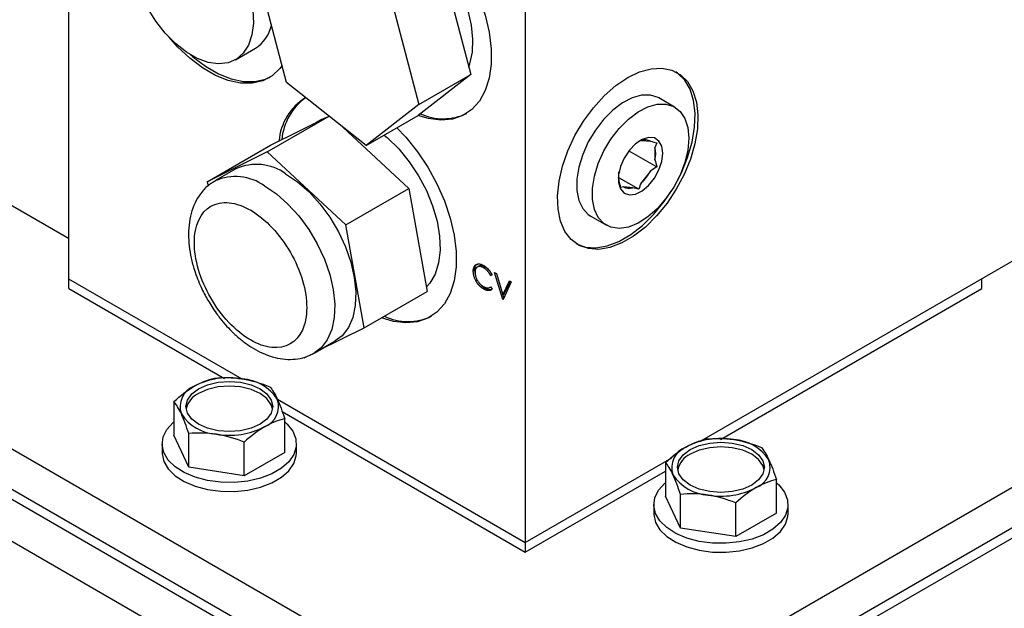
# Model space of a CAD drawing. Header units: inches. Extents: x 4 to 172, y 4 to 132.
# Tile 32 of 41: x 150.54 to 155.5, y 99.77 to 102.73. Entities that reach past the tile are written whole.
import ezdxf

# ---------------------------------------------------------------- set-up
doc = ezdxf.new("R2010")
doc.units = ezdxf.units.IN
doc.header["$LTSCALE"] = 16
doc.header["$MEASUREMENT"] = 0
doc.layers.add('TEXT', color=140, linetype='Continuous', lineweight=25)

msp = doc.modelspace()

# ---------------------------------------------------------------- linework, layer by layer
for p, q in [((153.1851, 99.0216), (165.2059, 105.9611)), ((165.2059, 105.757), (153.1851, 98.8175)), ((165.2059, 105.7059), (153.1851, 98.7665)), ((143.2856, 104.7365), (153.1851, 99.0216)), ((153.4503, 98.4014), (142.8437, 104.5245)), ((153.1851, 98.8175), (143.2856, 104.5323)), ((153.1851, 98.7665), (143.2856, 104.4813)), ((153.0833, 104.184), (153.0833, 100.1013)), ((150.7852, 103.4736), (150.7852, 101.6321)), ((150.7852, 103.4736), (150.7852, 101.428)), ((152.673, 102.9791), (152.8095, 102.456)), ((151.8814, 102.4167), (151.7449, 102.9398)), ((152.4113, 102.828), (152.5478, 102.3049)), ((151.6248, 102.5304), (151.7252, 102.5883)), ((152.8095, 102.456), (152.5445, 102.2503)), ((152.5478, 102.3049), (152.8095, 102.456)), ((152.2828, 102.0993), (151.8814, 102.4167)), ((152.5478, 102.3049), (152.2828, 102.0993)), ((153.8356, 102.2927), (153.7571, 102.3381)), ((151.7852, 102.0666), (152.0967, 102.2464)), ((151.8012, 102.0999), (152.0963, 102.2468)), ((152.052, 102.2266), (152.028, 102.2128)), ((152.2828, 102.0993), (152.5445, 102.2503)), ((152.1676, 102.1904), (152.498, 101.8827)), ((149.9311, 102.1252), (150.7852, 101.6321)), ((153.6682, 102.1242), (153.7146, 102.12)), ((151.483, 101.9162), (151.8012, 102.0999)), ((151.7852, 102.0666), (151.483, 101.9162)), ((152.1798, 101.699), (151.7852, 102.0666)), ((153.606, 102.0728), (153.7468, 101.9915)), ((153.7367, 102.0887), (153.7367, 102.0267)), ((151.6277, 101.9816), (151.5216, 101.9204)), ((153.5556, 101.9222), (153.5556, 101.9666)), ((153.7146, 101.97), (153.6682, 101.9122)), ((151.483, 101.9162), (151.487, 101.8942)), ((153.6563, 101.8789), (153.5556, 101.937)), ((152.1798, 101.699), (152.498, 101.8827)), ((152.498, 101.8827), (152.5905, 101.3647)), ((153.6241, 101.8867), (153.5777, 101.8909)), ((153.4136, 101.7431), (153.4921, 101.6978)), ((152.2723, 101.181), (152.1798, 101.699)), ((153.9632, 100.6093), (155.5582, 101.53)), ((152.8292, 101.4707), (152.8222, 101.4666)), ((152.8494, 101.4913), (152.8423, 101.4872)), ((152.874, 101.4836), (152.8811, 101.4877)), ((150.7852, 101.428), (151.6573, 100.9245)), ((150.7859, 101.379), (150.7859, 101.4276)), ((152.8345, 101.4194), (152.8416, 101.4235)), ((152.9094, 101.4445), (152.9165, 101.4485)), ((152.9171, 101.4468), (152.9094, 101.4445)), ((152.9165, 101.4485), (152.913, 101.4541)), ((152.9296, 101.4602), (152.9389, 101.4548)), ((152.9708, 101.3239), (152.9296, 101.4602)), ((152.9389, 101.4548), (152.9714, 101.3474)), ((152.9714, 101.3474), (153.0039, 101.4173)), ((153.0133, 101.4119), (152.9721, 101.3232)), ((152.9785, 101.3515), (153.008, 101.415)), ((153.0039, 101.4173), (153.0133, 101.4119)), ((155.3821, 101.379), (155.3821, 101.4284)), ((150.7859, 101.379), (151.5695, 100.9266)), ((152.2723, 101.181), (152.5905, 101.3647)), ((152.8747, 101.3765), (152.8818, 101.3806)), ((152.9054, 101.3842), (152.9095, 101.3866)), ((152.9094, 101.3868), (152.9171, 101.3756)), ((154.0672, 100.6199), (155.3821, 101.379)), ((152.9708, 101.3239), (152.973, 101.3252)), ((152.9721, 101.3232), (152.9708, 101.3239)), ((152.9714, 101.3474), (152.9785, 101.3515)), ((152.9765, 101.3327), (152.9719, 101.3477)), ((152.0455, 101.0682), (152.2723, 101.181)), ((152.0216, 101.0544), (152.1276, 101.1156)), ((151.9702, 101.0307), (151.9874, 101.0392)), ((151.836, 100.8214), (153.0833, 100.1013)), ((151.3153, 100.81), (151.3153, 100.6404)), ((151.8595, 100.7592), (153.084, 100.0523)), ((151.873, 100.5542), (151.873, 100.7237)), ((151.39, 100.4795), (151.3153, 100.6404)), ((151.39, 100.4795), (151.39, 100.649)), ((151.2561, 100.5973), (151.2561, 100.5524)), ((151.6688, 100.4363), (151.6688, 100.6059)), ((151.9321, 100.5524), (151.9321, 100.5973)), ((151.873, 100.5542), (151.6688, 100.4363)), ((153.0833, 100.1013), (153.8212, 100.5273)), ((151.6688, 100.4363), (151.39, 100.4795)), ((153.7902, 100.5039), (153.7902, 100.3343)), ((153.084, 100.0523), (153.7902, 100.46)), ((154.3478, 100.248), (154.3478, 100.4176)), ((153.8649, 100.1733), (153.7902, 100.3343)), ((153.8649, 100.1733), (153.8649, 100.3429)), ((153.731, 100.2911), (153.731, 100.2462)), ((154.1437, 100.1302), (154.1437, 100.2997)), ((154.407, 100.2462), (154.407, 100.2911)), ((154.3478, 100.248), (154.1437, 100.1302)), ((154.1437, 100.1302), (153.8649, 100.1733)), ((153.084, 100.1017), (153.084, 100.0523))]:
    msp.add_line(p, q)
at = {"flags": 128}
for points in [[(152.4646, 103.3246), (152.5315, 103.2801), (152.5969, 103.2251), (152.6594, 103.1608), (152.7175, 103.0885), (152.77, 103.0098), (152.8156, 102.9267), (152.8534, 102.8408), (152.8825, 102.7542), (152.9023, 102.6687), (152.9123, 102.5863), (152.9123, 102.5088), (152.9023, 102.438), (152.8825, 102.3753), (152.8534, 102.3223), (152.8156, 102.2801), (152.77, 102.2497), (152.7175, 102.2316), (152.6594, 102.2264), (152.5969, 102.2342), (152.5438, 102.2499)], [(152.7998, 102.4932), (152.8056, 102.5099), (152.8178, 102.5683), (152.8203, 102.6338), (152.8129, 102.7045), (152.7959, 102.7783), (152.7698, 102.8532), (152.7354, 102.9269), (152.6935, 102.9974), (152.6454, 103.0626), (152.5926, 103.1207), (152.5365, 103.17), (152.4787, 103.209)], [(151.7126, 102.7803), (151.7151, 102.7148), (151.7076, 102.6557), (151.6905, 102.6047), (151.6642, 102.5634), (151.6296, 102.5333), (151.5879, 102.5153), (151.5403, 102.5099), (151.4883, 102.5174), (151.4338, 102.5375), (151.3783, 102.5695), (151.3237, 102.6124), (151.2718, 102.6649), (151.2242, 102.7252), (151.1824, 102.7915)], [(151.8593, 102.5014), (151.8484, 102.4872), (151.809, 102.4503), (151.7622, 102.4253), (151.7091, 102.4128), (151.6509, 102.4131), (151.589, 102.4262), (151.5248, 102.4518), (151.4598, 102.4893), (151.3956, 102.5378), (151.3337, 102.5962), (151.2907, 102.6443)], [(151.3958, 102.5581), (151.4098, 102.546), (151.474, 102.4975), (151.5389, 102.46), (151.6031, 102.4344), (151.665, 102.4213), (151.7232, 102.421), (151.7764, 102.4334), (151.7993, 102.4437)], [(153.5995, 102.4407), (153.6592, 102.4693), (153.7173, 102.4853), (153.7719, 102.4884), (153.8216, 102.4783), (153.8649, 102.4554), (153.9005, 102.4203), (153.9275, 102.374), (153.9451, 102.3179), (153.9527, 102.2536), (153.9502, 102.183), (153.9375, 102.108), (153.9152, 102.0308), (153.8837, 101.9537), (153.8441, 101.8789), (153.7975, 101.8084), (153.7451, 101.7444), (153.6886, 101.6887), (153.6295, 101.6429), (153.5695, 101.6083), (153.5104, 101.5859), (153.4538, 101.5763), (153.4015, 101.5799), (153.3548, 101.5964), (153.3152, 101.6255), (153.2838, 101.6664), (153.2614, 101.7177), (153.2488, 101.7781), (153.2462, 101.8458), (153.2539, 101.9189), (153.2714, 101.9952), (153.2984, 102.0727), (153.3341, 102.1489), (153.3774, 102.2218), (153.427, 102.2893), (153.4817, 102.3494), (153.5397, 102.4003), (153.5995, 102.4407)], [(153.8508, 101.9241), (153.8696, 101.9619), (153.901, 102.039), (153.9234, 102.1162), (153.936, 102.1912), (153.9386, 102.2618), (153.931, 102.3261), (153.9134, 102.3822), (153.8864, 102.4284), (153.8507, 102.4635), (153.8423, 102.4693)], [(153.7571, 102.3381), (153.7527, 102.3405), (153.7138, 102.3528), (153.6697, 102.3523), (153.6221, 102.339), (153.573, 102.3136), (153.5245, 102.2769), (153.4784, 102.2306), (153.4367, 102.1765), (153.401, 102.1169), (153.373, 102.0541), (153.3536, 101.9907), (153.3437, 101.9294), (153.3437, 101.8727), (153.3536, 101.8228), (153.373, 101.7819), (153.401, 101.7515), (153.4136, 101.7431)], [(153.9067, 102.1355), (153.9017, 102.0761), (153.887, 102.0135), (153.8632, 101.9501), (153.8312, 101.8886), (153.7923, 101.8314), (153.7482, 101.7809), (153.7006, 101.7392), (153.6515, 101.708), (153.6029, 101.6886), (153.5569, 101.6817), (153.5151, 101.6876), (153.4795, 101.7062), (153.4515, 101.7365), (153.4321, 101.7775), (153.4222, 101.8274), (153.4222, 101.8841), (153.4321, 101.9454), (153.4515, 102.0088), (153.4795, 102.0716), (153.5151, 102.1312), (153.5569, 102.1853), (153.6029, 102.2316), (153.6515, 102.2683), (153.7006, 102.2937), (153.7482, 102.307), (153.7923, 102.3075), (153.8312, 102.2952), (153.8632, 102.2706), (153.887, 102.2347), (153.9017, 102.1891), (153.9067, 102.1355)], [(152.052, 102.2266), (152.0573, 102.2295), (152.0853, 102.2412)], [(152.4367, 102.1885), (152.4826, 102.1401), (152.5407, 102.0678), (152.5932, 101.9892), (152.6388, 101.906), (152.6766, 101.8201), (152.7058, 101.7335), (152.7255, 101.648), (152.7355, 101.5656), (152.7355, 101.4881), (152.7255, 101.4173), (152.7058, 101.3547), (152.6766, 101.3016), (152.6388, 101.2594), (152.5932, 101.229), (152.5407, 101.2109), (152.4826, 101.2058), (152.4201, 101.2135), (152.3603, 101.2318)], [(152.3738, 102.1518), (152.391, 102.1372), (152.4476, 102.0815), (152.4999, 102.0175), (152.5466, 101.9471), (152.5862, 101.8722), (152.6176, 101.7951), (152.64, 101.7179), (152.6526, 101.6429), (152.6552, 101.5723), (152.6476, 101.508), (152.63, 101.4519), (152.603, 101.4057), (152.5865, 101.387)], [(153.7759, 102.06), (153.7709, 102.0952), (153.7564, 102.1216), (153.7337, 102.1368), (153.7048, 102.1394), (153.6722, 102.1292), (153.6389, 102.107), (153.6078, 102.075), (153.5817, 102.0359), (153.5628, 101.9931), (153.553, 101.9506), (153.553, 101.912), (153.5628, 101.8808), (153.5817, 101.8598), (153.6078, 101.8508), (153.6389, 101.8547), (153.6722, 101.871), (153.7048, 101.8984), (153.7337, 101.9344), (153.7564, 101.9758), (153.7709, 102.0189), (153.7759, 102.06)], [(151.8777, 101.9569), (151.9374, 101.9165), (151.9955, 101.8656), (152.0501, 101.8055), (152.0998, 101.738), (152.1431, 101.6651), (152.1787, 101.5889), (152.2057, 101.5115), (152.2233, 101.4351), (152.2309, 101.362), (152.2284, 101.2943), (152.2157, 101.2339), (152.1934, 101.1826), (152.1619, 101.1417), (152.1276, 101.1156)], [(151.7716, 101.8957), (151.8314, 101.8553), (151.8894, 101.8043), (151.944, 101.7443), (151.9937, 101.6768), (152.037, 101.6039), (152.0727, 101.5276), (152.0997, 101.4502), (152.1172, 101.3739), (152.1248, 101.3008), (152.1223, 101.2331), (152.1097, 101.1727), (152.0873, 101.1213), (152.0559, 101.0805), (152.0221, 101.0546)], [(153.3425, 101.6036), (153.3874, 101.588), (153.4397, 101.5845), (153.4962, 101.594), (153.5553, 101.6165), (153.6153, 101.6511), (153.6744, 101.6969), (153.731, 101.7526), (153.7833, 101.8166), (153.8189, 101.8689)], [(151.4394, 100.8744), (151.4847, 100.8945), (151.5375, 100.9071), (151.5941, 100.9114), (151.6507, 100.9071), (151.7035, 100.8945), (151.7488, 100.8744), (151.7836, 100.8482), (151.8054, 100.8178), (151.8129, 100.7851), (151.8054, 100.7524), (151.7836, 100.722), (151.7488, 100.6958), (151.7035, 100.6757), (151.6507, 100.6631), (151.5941, 100.6588), (151.5375, 100.6631), (151.4847, 100.6757), (151.4394, 100.6958), (151.4047, 100.722), (151.3828, 100.7524), (151.3754, 100.7851), (151.3828, 100.8178), (151.4047, 100.8482), (151.4394, 100.8744)], [(151.8119, 100.7734), (151.8054, 100.7943), (151.7836, 100.8248), (151.7488, 100.8509), (151.7035, 100.871), (151.6507, 100.8836), (151.5941, 100.8879), (151.5375, 100.8836), (151.4847, 100.871), (151.4394, 100.8509)], [(151.873, 100.7076), (151.8854, 100.6963), (151.914, 100.6604), (151.9294, 100.622), (151.9311, 100.5825), (151.9191, 100.5436), (151.8937, 100.507), (151.8561, 100.474), (151.8077, 100.4461), (151.7506, 100.4244), (151.6871, 100.4097), (151.6198, 100.4027), (151.5514, 100.4037), (151.4848, 100.4127), (151.4227, 100.4291), (151.3675, 100.4525), (151.3217, 100.4818), (151.287, 100.5158), (151.2649, 100.5532), (151.2562, 100.5924), (151.2614, 100.6317), (151.2802, 100.6697), (151.3119, 100.7047), (151.3153, 100.7076)], [(153.9143, 100.5682), (153.9596, 100.5883), (154.0124, 100.6009), (154.069, 100.6052), (154.1256, 100.6009), (154.1784, 100.5883), (154.2237, 100.5682), (154.2584, 100.5421), (154.2803, 100.5116), (154.2877, 100.479), (154.2803, 100.4463), (154.2584, 100.4158), (154.2237, 100.3897), (154.1784, 100.3696), (154.1256, 100.357), (154.069, 100.3527), (154.0124, 100.357), (153.9596, 100.3696), (153.9143, 100.3897), (153.8796, 100.4158), (153.8577, 100.4463), (153.8502, 100.479), (153.8577, 100.5116), (153.8796, 100.5421), (153.9143, 100.5682)], [(154.2868, 100.4672), (154.2803, 100.4882), (154.2584, 100.5186), (154.2237, 100.5448), (154.1784, 100.5648), (154.1256, 100.5775), (154.069, 100.5818), (154.0124, 100.5775), (153.9596, 100.5648), (153.9143, 100.5448)], [(151.2561, 100.5524), (151.2562, 100.5474), (151.2649, 100.5083), (151.287, 100.4709), (151.3217, 100.4369), (151.3675, 100.4076), (151.4227, 100.3842), (151.4848, 100.3678), (151.5514, 100.3588), (151.6198, 100.3578), (151.6871, 100.3648), (151.7506, 100.3794), (151.8077, 100.4012), (151.8561, 100.4291), (151.8937, 100.462), (151.9191, 100.4987), (151.9311, 100.5376), (151.9321, 100.5524)], [(154.3478, 100.4014), (154.3603, 100.3901), (154.3888, 100.3543), (154.4043, 100.3158), (154.406, 100.2763), (154.394, 100.2375), (154.3686, 100.2008), (154.3309, 100.1678), (154.2826, 100.1399), (154.2255, 100.1182), (154.162, 100.1036), (154.0947, 100.0966), (154.0263, 100.0976), (153.9597, 100.1065), (153.8975, 100.123), (153.8424, 100.1464), (153.7966, 100.1757), (153.7619, 100.2097), (153.7397, 100.247), (153.7311, 100.2862), (153.7363, 100.3256), (153.7551, 100.3635), (153.7868, 100.3985), (153.7902, 100.4014)], [(153.731, 100.2462), (153.7311, 100.2413), (153.7397, 100.2021), (153.7619, 100.1648), (153.7966, 100.1307), (153.8424, 100.1015), (153.8975, 100.0781), (153.9597, 100.0616), (154.0263, 100.0527), (154.0947, 100.0517), (154.162, 100.0586), (154.2255, 100.0733), (154.2826, 100.095), (154.3309, 100.1229), (154.3686, 100.1559), (154.394, 100.1926), (154.406, 100.2314), (154.407, 100.2462)]]:
    msp.add_lwpolyline(points, dxfattribs=at)
for centre, radius, start, end in [((151.6316, 102.7395), 0.1778, 301.7615, 348.9388), ((152.125, 102.0992), 0.2817, 121.5755, 175.5265), ((152.1505, 102.1021), 0.2936, 126.114, 174.9051), ((152.6709, 102.5091), 0.2754, 245.2579, 295.4097), ((153.6869, 102.0722), 0.0553, 59.9391, 109.8419), ((153.616, 102.0577), 0.1246, 345.6098, 14.3902), ((151.7311, 101.7516), 0.2523, 54.4834, 114.2062), ((153.5283, 102.0722), 0.2125, 311.1594, 331.2515), ((151.625, 101.6902), 0.2524, 54.4908, 114.1177), ((153.645, 101.9485), 0.0932, 184.3664, 196.3776), ((153.6054, 101.9387), 0.0553, 239.9391, 289.8419), ((152.4937, 101.4898), 0.2768, 244.4727, 295.3623), ((151.5937, 100.5463), 0.3838, 80.2289, 117.3572), ((151.6452, 100.6967), 0.2282, 33.4389, 86.5665), ((151.4563, 100.7844), 0.1099, 110.7421, 199.461), ((151.488, 100.747), 0.1147, 115.0211, 166.6947), ((151.732, 100.7858), 0.1099, 290.7421, 19.461), ((151.5431, 100.8735), 0.2282, 213.4389, 266.5665), ((151.5945, 101.0239), 0.3838, 260.2289, 297.3572), ((154.0686, 100.2402), 0.3838, 80.2289, 117.3572), ((154.12, 100.3905), 0.2282, 33.4389, 86.5665), ((153.9311, 100.4782), 0.1099, 110.7421, 199.461), ((153.9628, 100.4408), 0.1147, 115.0211, 166.6947), ((154.2068, 100.4797), 0.1099, 290.7421, 19.461), ((154.018, 100.5674), 0.2282, 213.4389, 266.5665), ((154.0694, 100.7177), 0.3838, 260.2289, 297.3572)]:
    msp.add_arc(centre, radius, start, end)
for points in [[(153.6563, 102.1203), (153.6593, 102.122), (153.663, 102.1234), (153.6682, 102.1242)], [(153.7146, 102.12), (153.7248, 102.1179), (153.7356, 102.1152), (153.7468, 102.1122)], [(153.7468, 102.1122), (153.7427, 102.1051), (153.7392, 102.0974), (153.7367, 102.0887)], [(153.7367, 102.0267), (153.7392, 102.0151), (153.7427, 102.0034), (153.7468, 101.9915)], [(153.7468, 101.9915), (153.7356, 101.9851), (153.7248, 101.978), (153.7146, 101.97)], [(153.5657, 101.887), (153.5617, 101.8989), (153.5581, 101.9106), (153.5556, 101.9222)], [(153.6682, 101.9122), (153.663, 101.9012), (153.6593, 101.8901), (153.6563, 101.8789)], [(153.5777, 101.8909), (153.5725, 101.8901), (153.5687, 101.8888), (153.5657, 101.887)], [(153.6563, 101.8789), (153.6451, 101.8819), (153.6343, 101.8846), (153.6241, 101.8867)], [(151.4173, 100.8872), (151.4522, 100.9073), (151.4861, 100.9197), (151.5194, 100.9278)], [(151.5194, 100.9278), (151.565, 100.9319), (151.6112, 100.9319), (151.6588, 100.9245)], [(151.6588, 100.9245), (151.7064, 100.9171), (151.7527, 100.9029), (151.7982, 100.8847)], [(151.3153, 100.81), (151.3486, 100.8404), (151.3825, 100.867), (151.4173, 100.8872)], [(151.7982, 100.8847), (151.8104, 100.8695), (151.8229, 100.8499), (151.8356, 100.8225)], [(151.8356, 100.8225), (151.8484, 100.795), (151.8608, 100.7612), (151.873, 100.7237)], [(151.3526, 100.7478), (151.3399, 100.7752), (151.3275, 100.7948), (151.3153, 100.81)], [(151.39, 100.649), (151.3778, 100.6864), (151.3654, 100.7203), (151.3526, 100.7478)], [(151.873, 100.7237), (151.8396, 100.7156), (151.8057, 100.7032), (151.7709, 100.6831)], [(151.7709, 100.6831), (151.7361, 100.6629), (151.7022, 100.6363), (151.6688, 100.6059)], [(151.5294, 100.6457), (151.4818, 100.6531), (151.4355, 100.6531), (151.39, 100.649)], [(151.6688, 100.6059), (151.6233, 100.6241), (151.577, 100.6383), (151.5294, 100.6457)], [(153.8922, 100.581), (153.9271, 100.6011), (153.9609, 100.6136), (153.9943, 100.6217)], [(153.9943, 100.6217), (154.0398, 100.6258), (154.0861, 100.6257), (154.1337, 100.6184)], [(154.1337, 100.6184), (154.1813, 100.611), (154.2276, 100.5967), (154.2731, 100.5786)], [(153.7902, 100.5039), (153.8235, 100.5342), (153.8574, 100.5609), (153.8922, 100.581)], [(154.2731, 100.5786), (154.2853, 100.5634), (154.2977, 100.5438), (154.3105, 100.5163)], [(153.8275, 100.4416), (153.8148, 100.4691), (153.8024, 100.4887), (153.7902, 100.5039)], [(154.3105, 100.5163), (154.3232, 100.4888), (154.3356, 100.455), (154.3478, 100.4176)], [(153.8649, 100.3429), (153.8527, 100.3803), (153.8403, 100.4141), (153.8275, 100.4416)], [(154.2458, 100.3769), (154.2109, 100.3568), (154.1771, 100.3301), (154.1437, 100.2997)], [(154.3478, 100.4176), (154.3145, 100.4095), (154.2806, 100.397), (154.2458, 100.3769)], [(154.0043, 100.3395), (153.9567, 100.3469), (153.9104, 100.347), (153.8649, 100.3429)], [(154.1437, 100.2997), (154.0982, 100.3179), (154.0519, 100.3322), (154.0043, 100.3395)]]:
    msp.add_open_spline(points, degree=3)
for points, knots in [([(151.5227, 101.9193), (151.5144, 101.9148), (151.4896, 101.9014), (151.457, 101.8681), (151.4261, 101.8226), (151.4046, 101.7709), (151.3918, 101.7141), (151.3875, 101.654), (151.391, 101.593), (151.4012, 101.5322), (151.416, 101.4771), (151.4334, 101.4281), (151.4547, 101.3776), (151.4735, 101.343), (151.485, 101.3219)], [0, 0, 0, 0, 0.0482185, 0.1439035, 0.2338949, 0.3267244, 0.4212744, 0.5153059, 0.6066126, 0.6933463, 0.7802168, 0.8435039, 0.9048226, 1, 1, 1, 1]), ([(151.618, 101.1822), (151.5463, 101.249), (151.4862, 101.3409), (151.4159, 101.5345), (151.4085, 101.6283), (151.4525, 101.7685), (151.5021, 101.8093), (151.6346, 101.814), (151.7121, 101.7778), (151.7838, 101.711)], [0, 0, 0, 0, 0.25, 0.25, 0.5, 0.5, 0.75, 0.75, 1, 1, 1, 1]), ([(151.7838, 101.711), (151.8555, 101.6442), (151.9156, 101.5522), (151.9859, 101.3586), (151.9933, 101.2648), (151.9493, 101.1246), (151.8997, 101.0839), (151.7672, 101.0792), (151.6897, 101.1154), (151.618, 101.1822)], [0, 0, 0, 0, 0.25, 0.25, 0.5, 0.5, 0.75, 0.75, 1, 1, 1, 1]), ([(152.8222, 101.4666), (152.8222, 101.4686), (152.8223, 101.4726), (152.823, 101.478), (152.8242, 101.4829), (152.8258, 101.4873), (152.8279, 101.4912), (152.8305, 101.4946), (152.8336, 101.4974), (152.8371, 101.4997), (152.8409, 101.5014), (152.845, 101.5025), (152.8493, 101.5029), (152.8539, 101.5027), (152.8588, 101.5017), (152.8638, 101.5001), (152.8691, 101.4979), (152.8727, 101.4959), (152.8746, 101.4949)], [0, 0, 0, 0, 0.0645578, 0.1270135, 0.1879548, 0.2480139, 0.3077477, 0.3682345, 0.4294698, 0.4927434, 0.5562578, 0.6182168, 0.6796555, 0.7412455, 0.8034153, 0.8668155, 0.9323283, 1, 1, 1, 1]), ([(152.8345, 101.4194), (152.8335, 101.4214), (152.8316, 101.4253), (152.829, 101.4312), (152.8269, 101.4372), (152.8252, 101.4431), (152.8238, 101.449), (152.8229, 101.4549), (152.8223, 101.4609), (152.8222, 101.4647), (152.8222, 101.4666)], [0, 0, 0, 0, 0.124329, 0.247156, 0.36878, 0.490734, 0.613614, 0.738958, 0.867311, 1, 1, 1, 1]), ([(152.8292, 101.4707), (152.8296, 101.476), (152.8303, 101.4866), (152.8356, 101.4979), (152.8416, 101.5014), (152.8441, 101.5029)], [0, 0, 0, 0, 0.360366, 0.723015, 1, 1, 1, 1]), ([(152.8292, 101.4707), (152.8293, 101.4651), (152.8294, 101.4576), (152.832, 101.4495), (152.8326, 101.4474)], [0, 0, 0, 0, 0.751903, 1, 1, 1, 1]), ([(152.874, 101.4836), (152.8731, 101.4842), (152.8711, 101.4853), (152.8682, 101.4866), (152.8654, 101.4878), (152.8626, 101.4887), (152.8599, 101.4893), (152.8572, 101.4898), (152.8546, 101.49), (152.8521, 101.49), (152.8496, 101.4897), (152.8473, 101.4892), (152.8452, 101.4886), (152.8431, 101.4877), (152.8412, 101.4865), (152.8395, 101.4852), (152.8379, 101.4836), (152.8364, 101.4818), (152.8351, 101.4799), (152.834, 101.4777), (152.833, 101.4754), (152.8323, 101.4728), (152.8316, 101.4701), (152.8312, 101.4672), (152.8309, 101.4641), (152.8309, 101.4619), (152.8309, 101.4608)], [0, 0, 0, 0, 0.043955, 0.087502, 0.130463, 0.172752, 0.215403, 0.25765, 0.300153, 0.343121, 0.385925, 0.427686, 0.468818, 0.509492, 0.549883, 0.58998, 0.630405, 0.670869, 0.711384, 0.751627, 0.791776, 0.832459, 0.873319, 0.914543, 0.956924, 1, 1, 1, 1]), ([(152.8309, 101.4608), (152.8309, 101.4591), (152.831, 101.4558), (152.8316, 101.4507), (152.8325, 101.4456), (152.8339, 101.4404), (152.8357, 101.4353), (152.8378, 101.4301), (152.8404, 101.4249), (152.8433, 101.4197), (152.8465, 101.4147), (152.8499, 101.41), (152.8535, 101.4055), (152.8573, 101.4014), (152.8614, 101.3976), (152.8656, 101.3941), (152.8701, 101.3908), (152.8731, 101.389), (152.8746, 101.3881)], [0, 0, 0, 0, 0.064323, 0.12629, 0.186726, 0.246146, 0.305576, 0.365429, 0.426326, 0.48884, 0.551725, 0.613919, 0.675484, 0.737334, 0.800229, 0.864502, 0.931041, 1, 1, 1, 1]), ([(152.8811, 101.4877), (152.8764, 101.4899), (152.8669, 101.4944), (152.8558, 101.4949), (152.8513, 101.4915), (152.8499, 101.4904)], [0, 0, 0, 0, 0.408779, 0.819056, 1, 1, 1, 1]), ([(152.9094, 101.4445), (152.9089, 101.4455), (152.9078, 101.4476), (152.9061, 101.4507), (152.9042, 101.4538), (152.9024, 101.4567), (152.9004, 101.4595), (152.8983, 101.4622), (152.8962, 101.4649), (152.8932, 101.4683), (152.8893, 101.4723), (152.8844, 101.4766), (152.8793, 101.4805), (152.8758, 101.4826), (152.874, 101.4836)], [0, 0, 0, 0, 0.063163, 0.125475, 0.187121, 0.248294, 0.309295, 0.36985, 0.430973, 0.492456, 0.616148, 0.740844, 0.868183, 1, 1, 1, 1]), ([(152.8746, 101.4949), (152.8757, 101.4942), (152.8779, 101.4929), (152.8812, 101.4907), (152.8844, 101.4884), (152.8875, 101.4859), (152.8905, 101.4833), (152.8935, 101.4805), (152.8963, 101.4776), (152.8991, 101.4745), (152.9018, 101.4714), (152.9044, 101.4681), (152.9068, 101.4648), (152.9091, 101.4613), (152.9113, 101.4578), (152.9134, 101.4542), (152.9153, 101.4506), (152.9165, 101.4481), (152.9171, 101.4468)], [0, 0, 0, 0, 0.0685475, 0.1356829, 0.201215, 0.2656822, 0.3292668, 0.3923954, 0.4550698, 0.5171269, 0.57879, 0.6397399, 0.7001915, 0.7598062, 0.8196283, 0.8793548, 0.9395116, 1, 1, 1, 1]), ([(152.9048, 101.4667), (152.9008, 101.4714), (152.8933, 101.48), (152.885, 101.4853), (152.8811, 101.4877)], [0, 0, 0, 0, 0.534395, 1, 1, 1, 1]), ([(152.8747, 101.3765), (152.8736, 101.3771), (152.8716, 101.3783), (152.8685, 101.3804), (152.8655, 101.3825), (152.8626, 101.3847), (152.8598, 101.387), (152.8571, 101.3894), (152.8545, 101.3919), (152.8519, 101.3946), (152.8494, 101.3973), (152.847, 101.4001), (152.8447, 101.4031), (152.8425, 101.4061), (152.8404, 101.4093), (152.8383, 101.4126), (152.8363, 101.4159), (152.8351, 101.4182), (152.8345, 101.4194)], [0, 0, 0, 0, 0.069663, 0.13775, 0.203917, 0.26878, 0.332414, 0.394754, 0.45618, 0.516996, 0.577396, 0.637198, 0.696999, 0.756756, 0.816554, 0.876948, 0.938132, 1, 1, 1, 1]), ([(152.8508, 101.409), (152.8513, 101.4081), (152.8554, 101.4016), (152.8662, 101.391), (152.8763, 101.3842), (152.8818, 101.3806)], [0, 0, 0, 0, 0.064106, 0.50039, 1, 1, 1, 1]), ([(152.8746, 101.3881), (152.8763, 101.3872), (152.8797, 101.3853), (152.8846, 101.3834), (152.8893, 101.3822), (152.8938, 101.3816), (152.8981, 101.3818), (152.9021, 101.3827), (152.9059, 101.3843), (152.9083, 101.3859), (152.9094, 101.3868)], [0, 0, 0, 0, 0.128515, 0.252949, 0.374755, 0.49594, 0.617181, 0.740909, 0.867811, 1, 1, 1, 1]), ([(152.9171, 101.3756), (152.9165, 101.3751), (152.9152, 101.374), (152.9133, 101.3725), (152.9112, 101.3713), (152.9089, 101.3703), (152.9066, 101.3695), (152.9042, 101.369), (152.9016, 101.3687), (152.899, 101.3686), (152.8962, 101.3688), (152.8934, 101.3692), (152.8905, 101.3698), (152.8875, 101.3706), (152.8844, 101.3717), (152.8812, 101.3731), (152.878, 101.3747), (152.8758, 101.3759), (152.8747, 101.3765)], [0, 0, 0, 0, 0.061674, 0.123053, 0.183475, 0.243727, 0.304279, 0.364863, 0.425946, 0.487391, 0.54922, 0.611144, 0.673529, 0.736961, 0.800785, 0.866013, 0.932101, 1, 1, 1, 1]), ([(152.9132, 101.3738), (152.9095, 101.3732), (152.901, 101.372), (152.8898, 101.3761), (152.883, 101.3799), (152.8818, 101.3806)], [0, 0, 0, 0, 0.396631, 0.886001, 1, 1, 1, 1]), ([(151.485, 101.3219), (151.4988, 101.2994), (151.5183, 101.2677), (151.5511, 101.2244), (151.5806, 101.1893), (151.6179, 101.1513), (151.6588, 101.1159), (151.7032, 101.0842), (151.7502, 101.0577), (151.7994, 101.0376), (151.8499, 101.0249), (151.901, 101.0206), (151.9515, 101.0263), (151.9928, 101.0379), (152.0144, 101.0515), (152.0216, 101.0561)], [0, 0, 0, 0, 0.104742, 0.147541, 0.218111, 0.290709, 0.368026, 0.448143, 0.530431, 0.614324, 0.699136, 0.78433, 0.869802, 0.956376, 1, 1, 1, 1])]:
    msp.add_open_spline(points, degree=3, knots=knots)
at = {"layer": 'TEXT'}
msp.add_circle((153.0187, 103.126), 4.3153, dxfattribs=at)

doc.saveas('drawing.dxf')
